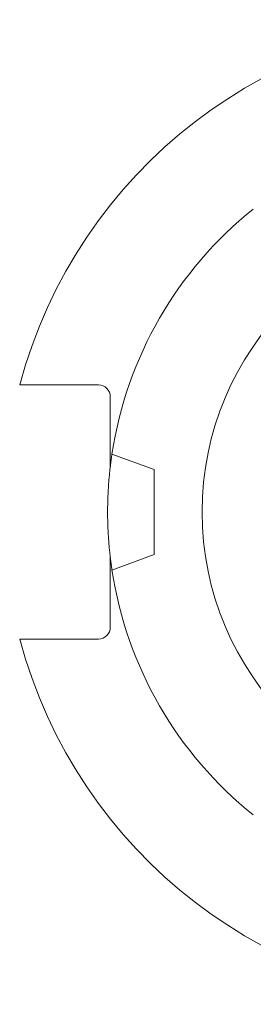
# Model space of a CAD drawing. Header units: inches. Extents: x 0.5 to 16.5, y 0.2 to 10.8.
# Tile 2 of 13: x 11.235 to 11.829, y 3.141 to 5.641. Entities that reach past the tile are written whole.
import ezdxf

# ---------------------------------------------------------------- set-up
doc = ezdxf.new("R2010")
doc.units = ezdxf.units.IN
doc.header["$MEASUREMENT"] = 0

msp = doc.modelspace()

# ---------------------------------------------------------------- linework, layer by layer
at = {"color": 7, "linetype": 'Continuous', "lineweight": 15}
for p, q in [((11.4355, 4.7134), (11.2664, 4.7134)), ((11.4655, 4.5059), (11.4655, 4.6834)), ((11.5768, 4.4991), (11.4698, 4.5381)), ((11.4655, 4.0984), (11.4655, 4.2759)), ((11.4698, 4.2436), (11.5768, 4.2826)), ((11.2664, 4.0684), (11.4355, 4.0684))]:
    msp.add_line(p, q, dxfattribs=at)
msp.add_circle((12.443, 4.3909), 0.7443, dxfattribs=at)
for centre, radius, start, end in [((12.443, 4.3909), 1.25, 14.9514, 165.0486), ((12.443, 4.3909), 0.9843, 128.6027, 171.3973), ((11.4355, 4.6834), 0.03, 0, 90), ((12.443, 4.3909), 0.9843, 188.6027, 231.3973), ((11.4355, 4.0984), 0.03, 270, 0), ((12.443, 4.3909), 1.25, 194.9514, 345.0486)]:
    msp.add_arc(centre, radius, start, end, dxfattribs=at)
for points, knots in [([(11.2664, 4.7134), (11.2645, 4.7134), (11.2608, 4.7134), (11.2555, 4.7134), (11.2506, 4.7134), (11.2461, 4.7134), (11.2419, 4.7134), (11.2387, 4.7134), (11.2365, 4.7134), (11.2355, 4.7134), (11.2353, 4.7134), (11.2353, 4.7134)], [0, 0, 0, 0, 0.116374, 0.228056, 0.343058, 0.453206, 0.566747, 0.709149, 0.81027, 0.914294, 1, 1, 1, 1]), ([(11.4698, 4.5381), (11.4698, 4.538), (11.4697, 4.5377), (11.4694, 4.5357), (11.469, 4.5326), (11.4683, 4.5279), (11.4674, 4.5213), (11.4662, 4.5126), (11.465, 4.5023), (11.4637, 4.4905), (11.4625, 4.4773), (11.4613, 4.4631), (11.4603, 4.448), (11.4595, 4.4323), (11.459, 4.4161), (11.4587, 4.3998), (11.4587, 4.3836), (11.4589, 4.3675), (11.4594, 4.3518), (11.4602, 4.3367), (11.4611, 4.3222), (11.4621, 4.3085), (11.4633, 4.2958), (11.4645, 4.284), (11.4657, 4.2735), (11.4669, 4.2644), (11.4679, 4.2567), (11.4687, 4.2507), (11.4694, 4.2464), (11.4697, 4.244), (11.4698, 4.2438), (11.4698, 4.2436)], [0, 0, 0, 0, 0.029805, 0.059735, 0.089664, 0.119469, 0.156201, 0.193052, 0.229782, 0.266262, 0.302862, 0.339336, 0.374985, 0.410753, 0.446396, 0.480907, 0.515533, 0.550044, 0.58399, 0.618044, 0.651995, 0.686388, 0.720886, 0.755283, 0.790731, 0.826288, 0.861739, 0.898086, 0.934547, 0.970894, 1, 1, 1, 1]), ([(11.5768, 4.2826), (11.5768, 4.2983), (11.5768, 4.3298), (11.5768, 4.3772), (11.5768, 4.4248), (11.5768, 4.4655), (11.5768, 4.4902), (11.5768, 4.4991)], [0, 0, 0, 0, 0.218178, 0.436711, 0.656341, 0.876342, 1, 1, 1, 1]), ([(11.2353, 4.0684), (11.2353, 4.0684), (11.2354, 4.0684), (11.2365, 4.0684), (11.2383, 4.0684), (11.2412, 4.0684), (11.2446, 4.0684), (11.2486, 4.0684), (11.2531, 4.0684), (11.2581, 4.0684), (11.2625, 4.0684), (11.2653, 4.0684), (11.2664, 4.0684)], [0, 0, 0, 0, 0.086197, 0.174203, 0.29077, 0.39587, 0.504094, 0.609169, 0.71715, 0.824907, 0.935626, 1, 1, 1, 1])]:
    msp.add_open_spline(points, degree=3, knots=knots, dxfattribs=at)

doc.saveas('drawing.dxf')
